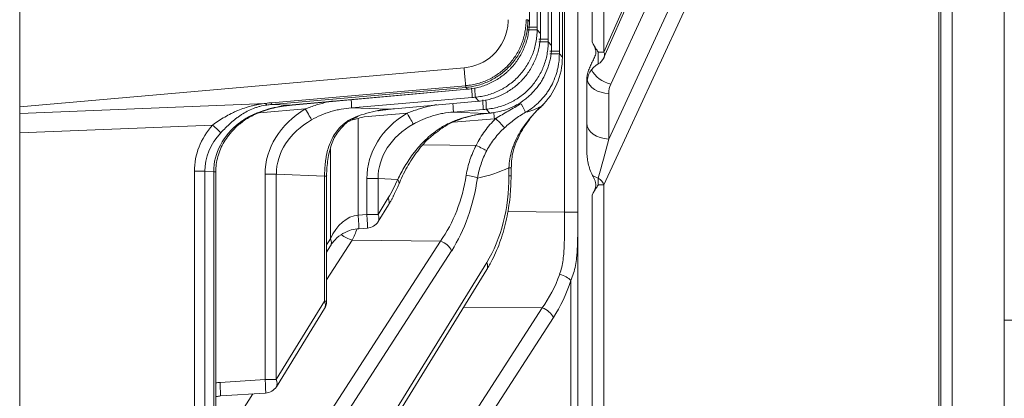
# Model space of a CAD drawing. Header units: millimetres. Extents: x 4 to 836, y 5 to 589.
# Tile 3 of 153: x 121 to 143, y 266 to 274. Entities that reach past the tile are written whole.
import ezdxf

# ---------------------------------------------------------------- set-up
doc = ezdxf.new("R2010")
doc.units = ezdxf.units.MM
doc.layers.add('1', color=7, linetype='Continuous', true_color=0xffffff)

msp = doc.modelspace()

# ---------------------------------------------------------------- linework, layer by layer
at = {"layer": '1', "color": 143, "linetype": 'Continuous', "lineweight": 13}
for p, q in [((141.357, 259.381), (141.357, 343.502)), ((141.651, 342.976), (141.651, 259.907)), ((133.109, 269.725), (133.109, 292.787)), ((133.401, 292.788), (133.401, 269.725)), ((133.977, 273.255), (137.781, 281.886)), ((134.083, 271.337), (138.508, 280.939)), ((137.998, 280.946), (134.127, 272.547)), ((132.994, 280.609), (132.994, 273.274)), ((133.062, 273.144), (133.062, 280.739)), ((138.771, 280.727), (133.977, 270.324)), ((132.823, 273.402), (132.823, 280.481)), ((132.579, 273.666), (132.579, 280.217)), ((132.749, 280.345), (132.749, 273.538)), ((132.335, 273.93), (132.335, 279.954)), ((132.503, 280.08), (132.503, 273.803)), ((133.977, 275.274), (133.977, 273.255)), ((133.714, 273.484), (133.714, 275.045)), ((132.301, 273.966), (132.335, 273.93)), ((132.297, 273.803), (132.503, 273.803)), ((132.503, 273.747), (132.579, 273.666)), ((132.749, 273.538), (132.542, 273.538)), ((132.749, 273.483), (132.823, 273.402)), ((132.994, 273.274), (132.787, 273.274)), ((132.994, 273.218), (133.062, 273.144)), ((133.853, 273.255), (133.977, 273.255)), ((133.853, 273.255), (133.853, 272.995)), ((126.654, 272.139), (130.929, 272.514)), ((130.932, 272.475), (126.657, 272.1)), ((127.19, 272.096), (130.973, 272.436)), ((130.973, 272.436), (130.936, 272.475)), ((134.083, 272.343), (134.083, 271.337)), ((121.101, 271.903), (126.527, 272.124)), ((126.654, 272.139), (126.657, 272.1)), ((131.071, 272.254), (128.416, 272.026)), ((129.359, 272.006), (131.217, 272.173)), ((131.217, 272.173), (131.137, 272.259)), ((127.395, 272), (126.384, 271.914)), ((126.657, 272.1), (127.049, 272.083)), ((127.19, 272.096), (127.19, 272.095)), ((128.416, 272.026), (129.218, 271.993)), ((129.637, 271.907), (128.695, 271.826)), ((129.359, 272.006), (129.36, 272.005)), ((131.316, 271.989), (130.658, 271.933)), ((130.658, 271.933), (131.386, 271.902)), ((131.461, 271.909), (131.382, 271.995)), ((131.496, 271.912), (131.496, 271.911)), ((128.563, 271.787), (128.563, 269.658)), ((131.562, 271.786), (130.66, 271.709)), ((125.35, 271.645), (121.101, 271.472)), ((127.948, 269.136), (127.948, 271.112)), ((129.997, 271.209), (131.161, 271.196)), ((124.951, 270.625), (125.181, 270.625)), ((124.951, 263.469), (124.951, 270.625)), ((125.181, 270.625), (125.181, 263.469)), ((125.377, 270.616), (125.181, 270.625)), ((125.423, 270.616), (125.377, 270.616)), ((125.377, 263.787), (125.377, 270.616)), ((131.884, 270.702), (131.93, 270.702)), ((131.884, 270.526), (131.884, 270.702)), ((126.51, 270.559), (126.756, 270.559)), ((126.51, 266.028), (126.51, 270.559)), ((127.82, 270.514), (126.756, 270.559)), ((126.756, 270.559), (126.756, 266.028)), ((127.866, 270.514), (127.82, 270.514)), ((127.82, 267.756), (127.82, 270.514)), ((128.752, 270.465), (128.998, 270.465)), ((128.752, 269.67), (128.752, 270.465)), ((129.432, 270.447), (128.998, 270.465)), ((128.998, 270.465), (128.998, 269.67)), ((131.884, 270.526), (131.93, 270.526)), ((133.853, 270.474), (133.853, 270.324)), ((133.977, 270.324), (133.853, 270.324)), ((133.977, 270.324), (133.977, 262.034)), ((128.998, 269.67), (129.225, 270.038)), ((133.714, 262.034), (133.714, 270.095)), ((131.856, 269.739), (133.109, 269.725)), ((128.563, 269.658), (128.752, 269.67)), ((128.752, 269.67), (128.998, 269.67)), ((133.109, 269.725), (133.401, 269.725)), ((124.935, 260.65), (130.375, 269.084)), ((127.866, 269.002), (127.948, 269.136)), ((128.43, 269.105), (127.866, 268.231)), ((130.375, 269.084), (128.43, 269.105)), ((130.621, 268.872), (125.181, 260.437)), ((125.181, 258.519), (131.394, 268.612)), ((133.247, 265.206), (133.247, 268.214)), ((124.935, 255.7), (132.617, 267.61)), ((126.756, 266.028), (127.82, 267.756)), ((127.866, 267.756), (127.82, 267.756)), ((132.617, 267.61), (130.887, 267.629)), ((132.863, 267.398), (125.181, 255.488)), ((125.516, 265.965), (126.51, 266.028)), ((126.51, 266.028), (126.756, 266.028)), ((126.24, 265.711), (125.423, 264.443))]:
    msp.add_line(p, q, dxfattribs=at)
at = {"layer": '1', "color": 143, "linetype": 'Continuous', "lineweight": 18}
for p, q in [((141.401, 343.502), (141.401, 259.381)), ((142.801, 260.109), (142.801, 342.774)), ((133.401, 292.784), (133.401, 252.718)), ((121.101, 281.835), (121.101, 272.049)), ((133.978, 273.134), (137.782, 281.765)), ((133.063, 273.144), (133.063, 280.739)), ((132.824, 273.402), (132.824, 280.481)), ((132.58, 273.666), (132.58, 280.217)), ((132.335, 273.93), (132.335, 279.954)), ((132.333, 273.861), (132.334, 273.861)), ((132.334, 273.907), (132.335, 273.907)), ((132.335, 273.93), (132.335, 273.93)), ((132.58, 273.666), (132.579, 273.666)), ((132.579, 273.643), (132.579, 273.643)), ((132.577, 273.597), (132.578, 273.598)), ((132.822, 273.333), (132.822, 273.334)), ((132.824, 273.402), (132.823, 273.402)), ((132.823, 273.379), (132.824, 273.38)), ((133.062, 273.144), (133.063, 273.144)), ((130.894, 272.908), (121.101, 272.049)), ((133.601, 272.631), (133.601, 271.073)), ((127.19, 272.095), (130.973, 272.435)), ((130.973, 272.436), (130.973, 272.435)), ((131.006, 272.44), (131.006, 272.439)), ((129.36, 272.005), (131.218, 272.172)), ((131.217, 272.173), (131.218, 272.172)), ((131.228, 272.174), (131.229, 272.173)), ((131.25, 272.176), (131.25, 272.175)), ((121.101, 272.049), (121.101, 271.903)), ((121.101, 271.472), (121.101, 271.903)), ((126.828, 272.051), (126.828, 272.055)), ((127.049, 272.083), (127.049, 272.083)), ((128.997, 271.961), (128.998, 271.964)), ((131.461, 271.909), (131.462, 271.908)), ((131.506, 271.914), (131.506, 271.913)), ((121.101, 254.004), (121.101, 271.472)), ((130.353, 271.543), (130.353, 271.543)), ((125.423, 263.714), (125.423, 270.616)), ((131.93, 270.526), (131.93, 270.702)), ((127.866, 267.756), (127.866, 270.514)), ((129, 269.513), (129.227, 269.881)), ((128.574, 269.358), (128.763, 269.37)), ((127.866, 268.842), (127.95, 268.979)), ((125.182, 258.362), (131.396, 268.455)), ((126.758, 265.871), (127.822, 267.599)), ((125.527, 265.666), (126.521, 265.729))]:
    msp.add_line(p, q, dxfattribs=at)
at = {"layer": '1', "color": 251, "linetype": 'Continuous', "lineweight": 13}
msp.add_line((143.401, 267.342), (142.801, 267.342), dxfattribs=at)
at = {"layer": '1', "color": 143, "linetype": 'Continuous', "lineweight": 18}
for centre, radius, start, end in [((134.101, 272.561), 0.5, 119.743, 180), ((133.704, 273.255), 0.3, 299.743, 336.2135), ((128.744, 269.67), 0.3, 273.6173, 328.3824), ((127.566, 267.756), 0.3, 328.3824, 0), ((126.502, 266.028), 0.3, 273.6173, 328.3824)]:
    msp.add_arc(centre, radius, start, end, dxfattribs=at)
at = {"layer": '1', "color": 143, "linetype": 'Continuous', "lineweight": 13}
for centre, major_axis, ratio, start_param, end_param in [((132.002, 273.966), (-0.3, 0), 0.005232, 2.617995, 3.071779), ((132.204, 273.747), (-0.3, 0), 0.013334, 1.883438, 3.071773), ((132.449, 273.483), (-0.3, 0), 0.013334, 1.883438, 3.071773), ((132.695, 273.218), (0.3, 0), 0.013334, 5.025031, 6.213366), ((133.704, 273.255), (-0.275, 0.121), 0.66696, 3.141574, 3.725569), ((134.145, 272.9), (0.454, -0.209), 0.680569, 3.8312, 4.979628), ((134.101, 272.697), (0.5, 0), 0.707107, 3.301804, 4.677482), ((130.91, 272.773), (-0.026, 0.299), 0.016218, 3.222745, 3.665123), ((131.045, 272.552), (-0.026, 0.299), 0.026082, 3.222762, 4.409161), ((131.11, 272.557), (-0.025, 0.299), 0.042536, 3.222808, 4.411953), ((134.583, 272.319), (-0.358, 0.367), 0.951819, 0.349719, 0.773054), ((129.196, 270.252), (-3.264, 1.53), 0.343121, 5.74929, 5.811813), ((126.504, 272.382), (-0.046, 0.296), 0.114526, 2.614166, 3.026754), ((128.39, 272.324), (-0.026, 0.299), 0.026082, 3.222762, 4.29866), ((130.631, 272.23), (-0.026, 0.299), 0.026082, 3.222762, 4.333156), ((131.29, 272.287), (-0.026, 0.299), 0.026082, 3.222762, 4.409161), ((131.356, 272.292), (0.025, -0.299), 0.042536, 0.081215, 1.27036), ((128.673, 270.532), (-2.162, 0.087), 0.83193, 5.377917, 6.316632), ((129.174, 270.511), (-3.106, 1.31), 0.293494, 5.769768, 5.832291), ((127.388, 272), (-0.154, 0.258), 0.022477, 3.478126, 4.698968), ((130.915, 270.438), (-2.162, 0.087), 0.83193, 5.377917, 6.316632), ((129.629, 271.907), (-0.154, 0.258), 0.022477, 3.478126, 4.698968), ((131.575, 271.786), (0.043, -0.498), 0.026082, 4.438521, 4.710155), ((132.1, 272.184), (-0.15, 0.26), 0.030164, 3.241724, 4.428809), ((131.288, 273.444), (-1.764, 0.935), 0.715025, 2.46814, 2.701682), ((127.216, 270.593), (-1.838, 0.08), 0.815372, 5.513193, 6.320507), ((125.769, 271.91), (-0.189, 0.233), 0.020324, 2.749358, 3.15149), ((128.666, 270.532), (-1.908, 0.077), 0.78539, 5.378087, 6.316802), ((128.583, 271.584), (-0.749, -0.141), 0.267112, 4.688505, 4.913114), ((128.73, 271.577), (-0.3, 0.012), 0.83193, 4.86305, 5.334196), ((131.423, 273.285), (-1.167, 0.96), 0.992658, 2.34843, 2.368809), ((131.585, 271.789), (0.21, -0.214), 0.018712, 0.291864, 1.552486), ((134.101, 271.69), (0.5, 0), 0.707107, 3.141593, 4.677482), ((127.193, 270.595), (-2.241, 0.085), 0.802553, 5.70762, 6.313439), ((127.169, 270.595), (-1.988, 0.076), 0.754119, 5.707974, 6.313792), ((125.326, 271.645), (-0.226, 0.197), 0.053384, 3.607848, 4.651301), ((128.027, 271.852), (-0.208, 0.216), 0.292265, 2.742836, 3.148313), ((130.907, 270.438), (-1.908, 0.077), 0.78539, 5.378087, 6.316802), ((130.179, 271.787), (0.174, -0.244), 0.015443, 0.01864, 0.372168), ((134.101, 271.185), (-0.473, -1.73), 0.031741, 4.633426, 5.145035), ((131.153, 271.196), (-0.271, 0.13), 0.01131, 3.606778, 4.688778), ((130.019, 273.444), (-3.13, 1.531), 0.838284, 2.313103, 2.544029), ((128.041, 271.935), (-0.018, -2.7), 0.619901, 0.796142, 0.99122), ((129.178, 270.447), (0.277, -0.115), 0.518479, 6.282759, 6.956222), ((128.872, 271.222), (-0.04, 3), 0.707306, 3.909817, 4.474016), ((129.126, 271.222), (-0.026, 3.3), 0.640683, 3.915004, 4.479203), ((130.935, 270.475), (0.297, -0.043), 0.220852, 0.578212, 1.574424), ((130.21, 270.509), (-0.018, -2.7), 0.619901, 0.796142, 1.581256), ((134.101, 270.723), (0.5, 0), 0.574103, 3.859354, 4.193275), ((133.704, 270.324), (-0.272, 0.126), 0.680569, 3.736804, 4.46802), ((128.971, 270.038), (0.255, -0.157), 0.639648, 6.28316, 7.049451), ((128.583, 268.609), (-0.056, -1.05), 0.712297, 3.24302, 4.225456), ((128.555, 269.658), (-0.019, 0.299), 0.026125, 3.143698, 4.710737), ((128.744, 269.67), (-0.019, 0.299), 0.026125, 3.141658, 4.710737), ((128.744, 269.67), (-0.255, 0.157), 0.639648, 3.141568, 3.907858), ((127.43, 271.237), (-0.001, -3), 0.474026, 0.780341, 0.892882), ((127.695, 269.136), (-0.255, 0.157), 0.639648, 3.141568, 3.907858), ((128.449, 269.635), (-0.63, 0.407), 0.652221, 1.574497, 1.94031), ((130.367, 268.872), (0.252, -0.163), 0.652221, 0.779862, 1.94031), ((131.114, 269.748), (-0.04, 3), 0.707306, 3.909817, 4.218685), ((131.368, 269.748), (-0.026, 3.3), 0.640683, 3.915004, 4.223872), ((132.993, 268.214), (-0.285, 0.094), 0.447089, 3.779987, 4.830214), ((127.566, 267.756), (0.255, -0.157), 0.639648, 6.28316, 7.049451), ((132.609, 267.398), (-0.252, 0.163), 0.652221, 3.921455, 5.081902), ((125.068, 264.452), (-0.9, -1.406), 0.62879, 3.573687, 3.651329), ((125.508, 265.965), (0.019, -0.299), 0.026125, 0.002486, 1.569145), ((126.502, 266.028), (0.019, -0.299), 0.026125, 0.000066, 1.569145), ((126.502, 266.028), (-0.255, 0.157), 0.639648, 3.141568, 3.907858)]:
    msp.add_ellipse(centre, major_axis=major_axis, ratio=ratio, start_param=start_param, end_param=end_param, dxfattribs=at)
at = {"layer": '1', "color": 143, "linetype": 'Continuous', "lineweight": 18}
for centre, major_axis, ratio, start_param, end_param in [((131.562, 273.148), (-0.549, 1.399), 0.997682, 3.530134, 4.336636), ((131.14, 268.612), (0.255, -0.157), 0.639648, 6.28316, 7.049451)]:
    msp.add_ellipse(centre, major_axis=major_axis, ratio=ratio, start_param=start_param, end_param=end_param, dxfattribs=at)
for points, knots in [([(130.894, 272.909), (131.128, 272.93), (131.354, 273.029), (131.73, 273.378), (131.856, 273.652), (131.866, 273.946), (131.867, 273.958), (131.867, 273.971)], [0, 0, 0, 0, 0.444489, 0.444489, 0.97588, 0.97588, 1, 1, 1, 1]), ([(131.006, 272.44), (131.094, 272.45), (131.18, 272.467), (131.306, 272.505), (131.348, 272.519), (131.409, 272.543), (131.43, 272.552), (131.47, 272.57), (131.49, 272.579), (131.589, 272.629), (131.664, 272.676), (131.769, 272.755), (131.803, 272.782), (131.853, 272.827), (131.869, 272.842), (131.901, 272.873), (131.916, 272.889), (131.992, 272.97), (132.046, 273.039), (132.117, 273.15), (132.14, 273.188), (132.171, 273.246), (132.181, 273.266), (132.2, 273.306), (132.209, 273.327), (132.251, 273.428), (132.278, 273.512), (132.307, 273.641), (132.315, 273.684), (132.324, 273.75), (132.326, 273.772), (132.33, 273.817), (132.332, 273.839), (132.333, 273.861)], [0, 0, 0, 0, 0.125, 0.125, 0.1875, 0.1875, 0.21875, 0.21875, 0.25, 0.25, 0.375, 0.375, 0.4375, 0.4375, 0.46875, 0.46875, 0.5, 0.5, 0.625, 0.625, 0.6875, 0.6875, 0.71875, 0.71875, 0.75, 0.75, 0.875, 0.875, 0.9375, 0.9375, 0.96875, 0.96875, 1, 1, 1, 1]), ([(131.25, 272.176), (131.338, 272.186), (131.424, 272.203), (131.551, 272.241), (131.592, 272.255), (131.654, 272.28), (131.674, 272.288), (131.714, 272.306), (131.734, 272.316), (131.834, 272.366), (131.908, 272.412), (132.014, 272.491), (132.048, 272.519), (132.097, 272.563), (132.113, 272.578), (132.145, 272.609), (132.16, 272.625), (132.236, 272.706), (132.29, 272.775), (132.362, 272.886), (132.384, 272.924), (132.415, 272.983), (132.425, 273.002), (132.444, 273.043), (132.453, 273.063), (132.496, 273.165), (132.522, 273.248), (132.551, 273.377), (132.559, 273.42), (132.568, 273.486), (132.571, 273.508), (132.575, 273.553), (132.576, 273.575), (132.577, 273.597)], [0, 0, 0, 0, 0.125, 0.125, 0.1875, 0.1875, 0.21875, 0.21875, 0.25, 0.25, 0.375, 0.375, 0.4375, 0.4375, 0.46875, 0.46875, 0.5, 0.5, 0.625, 0.625, 0.6875, 0.6875, 0.71875, 0.71875, 0.75, 0.75, 0.875, 0.875, 0.9375, 0.9375, 0.96875, 0.96875, 1, 1, 1, 1]), ([(133.601, 272.631), (133.601, 272.707), (133.615, 272.781), (133.651, 272.89), (133.666, 272.925), (133.697, 272.994), (133.715, 273.027), (133.741, 273.078), (133.749, 273.095), (133.766, 273.129), (133.773, 273.147), (133.786, 273.182), (133.792, 273.2), (133.796, 273.228), (133.797, 273.238), (133.798, 273.257), (133.798, 273.266), (133.796, 273.285), (133.794, 273.294), (133.79, 273.313), (133.788, 273.322), (133.779, 273.349), (133.772, 273.366), (133.757, 273.4), (133.749, 273.417), (133.732, 273.451), (133.723, 273.468), (133.714, 273.484)], [0, 0, 0, 0, 0.25, 0.25, 0.375, 0.375, 0.5, 0.5, 0.5625, 0.5625, 0.625, 0.625, 0.6875, 0.6875, 0.71875, 0.71875, 0.75, 0.75, 0.78125, 0.78125, 0.8125, 0.8125, 0.875, 0.875, 0.9375, 0.9375, 1, 1, 1, 1]), ([(133.714, 273.484), (133.735, 273.444), (133.757, 273.404), (133.792, 273.347), (133.804, 273.328), (133.822, 273.301), (133.831, 273.287), (133.84, 273.273), (133.847, 273.264), (133.85, 273.26), (133.853, 273.255)], [0, 0, 0, 0, 0.5, 0.5, 0.75, 0.75, 0.875, 0.9375, 0.9375, 1, 1, 1, 1]), ([(131.854, 271.999), (131.922, 272.024), (131.988, 272.055), (132.115, 272.125), (132.175, 272.165), (132.248, 272.22), (132.262, 272.231), (132.29, 272.254), (132.304, 272.266), (132.345, 272.303), (132.372, 272.328), (132.448, 272.406), (132.494, 272.461), (132.558, 272.549), (132.579, 272.579), (132.607, 272.626), (132.617, 272.642), (132.635, 272.673), (132.644, 272.689), (132.686, 272.77), (132.715, 272.837), (132.751, 272.939), (132.761, 272.974), (132.78, 273.044), (132.789, 273.079), (132.81, 273.187), (132.818, 273.26), (132.822, 273.333)], [0, 0, 0, 0, 0.125, 0.125, 0.25, 0.25, 0.28125, 0.28125, 0.3125, 0.3125, 0.375, 0.375, 0.5, 0.5, 0.5625, 0.5625, 0.59375, 0.59375, 0.625, 0.625, 0.75, 0.75, 0.8125, 0.8125, 0.875, 0.875, 1, 1, 1, 1]), ([(130.929, 272.514), (130.93, 272.503), (130.931, 272.494), (130.932, 272.481), (130.932, 272.477), (130.932, 272.475)], [0, 0, 0, 0, 0.5, 0.5, 1, 1, 1, 1]), ([(125.961, 271.674), (125.982, 271.693), (126.079, 271.776), (126.309, 271.896), (126.581, 272), (126.768, 272.037), (126.829, 272.047)], [0, 0, 0, 0, 0.089823, 0.400665, 0.807301, 1, 1, 1, 1]), ([(128.511, 271.825), (128.589, 271.857), (128.669, 271.884), (128.831, 271.93), (128.914, 271.949), (128.998, 271.964)], [0, 0, 0, 0, 0.5, 0.5, 1, 1, 1, 1]), ([(131.496, 271.912), (131.497, 271.913), (131.499, 271.913), (131.502, 271.913), (131.504, 271.913), (131.506, 271.914)], [0, 0, 0, 0, 0.522587, 0.522587, 1, 1, 1, 1]), ([(131.506, 271.914), (131.565, 271.921), (131.624, 271.931), (131.74, 271.96), (131.797, 271.977), (131.854, 271.999)], [0, 0, 0, 0, 0.5, 0.5, 1, 1, 1, 1]), ([(131.936, 270.701), (131.935, 270.806), (131.955, 271.031), (132.077, 271.377), (132.293, 271.727), (132.49, 271.967), (132.621, 272.076), (132.636, 272.088)], [0, 0, 0, 0, 0.193146, 0.424948, 0.680364, 0.963351, 1, 1, 1, 1]), ([(128.24, 271.635), (128.254, 271.65), (128.308, 271.705), (128.425, 271.774), (128.52, 271.818), (128.562, 271.833)], [0, 0, 0, 0, 0.183118, 0.656128, 1, 1, 1, 1]), ([(130.354, 271.541), (130.428, 271.593), (130.612, 271.704), (130.944, 271.828), (131.209, 271.884), (131.351, 271.898), (131.356, 271.898)], [0, 0, 0, 0, 0.249249, 0.601372, 0.987414, 1, 1, 1, 1]), ([(125.423, 270.616), (125.423, 270.671), (125.434, 270.84), (125.512, 271.124), (125.697, 271.432), (125.864, 271.601), (125.958, 271.677)], [0, 0, 0, 0, 0.131793, 0.415851, 0.710863, 1, 1, 1, 1]), ([(127.867, 270.514), (127.866, 270.521), (127.863, 270.646), (127.886, 270.89), (127.963, 271.218), (128.08, 271.467), (128.195, 271.59), (128.242, 271.632)], [0, 0, 0, 0, 0.016036, 0.294033, 0.569394, 0.843707, 1, 1, 1, 1]), ([(129.456, 270.332), (129.456, 270.334), (129.503, 270.455), (129.626, 270.71), (129.857, 271.07), (130.105, 271.353), (130.287, 271.488), (130.359, 271.534)], [0, 0, 0, 0, 0.003124, 0.299923, 0.576663, 0.840113, 1, 1, 1, 1]), ([(133.724, 270.534), (133.703, 270.576), (133.685, 270.618), (133.654, 270.706), (133.641, 270.75), (133.626, 270.819), (133.622, 270.842), (133.614, 270.888), (133.611, 270.911), (133.603, 270.98), (133.601, 271.026), (133.601, 271.073)], [0, 0, 0, 0, 0.25, 0.25, 0.5, 0.5, 0.625, 0.625, 0.75, 0.75, 1, 1, 1, 1]), ([(131.396, 268.455), (131.438, 268.523), (131.55, 268.723), (131.705, 269.089), (131.838, 269.562), (131.914, 270.046), (131.93, 270.369), (131.93, 270.526)], [0, 0, 0, 0, 0.127015, 0.359275, 0.583437, 0.80106, 1, 1, 1, 1]), ([(133.714, 270.095), (133.723, 270.112), (133.732, 270.13), (133.75, 270.164), (133.758, 270.182), (133.774, 270.217), (133.781, 270.235), (133.79, 270.263), (133.792, 270.273), (133.796, 270.292), (133.797, 270.302), (133.798, 270.332), (133.797, 270.351), (133.791, 270.381), (133.788, 270.39), (133.782, 270.409), (133.779, 270.418), (133.768, 270.446), (133.76, 270.464), (133.742, 270.499), (133.733, 270.517), (133.724, 270.534)], [0, 0, 0, 0, 0.125, 0.125, 0.25, 0.25, 0.375, 0.375, 0.4375, 0.4375, 0.5, 0.5, 0.625, 0.625, 0.6875, 0.6875, 0.75, 0.75, 0.875, 0.875, 1, 1, 1, 1]), ([(133.853, 270.324), (133.85, 270.32), (133.847, 270.315), (133.84, 270.306), (133.831, 270.292), (133.822, 270.279), (133.804, 270.251), (133.792, 270.232), (133.757, 270.175), (133.735, 270.136), (133.714, 270.095)], [0, 0, 0, 0, 0.0625, 0.0625, 0.125, 0.25, 0.25, 0.5, 0.5, 1, 1, 1, 1]), ([(127.95, 268.979), (127.97, 269.012), (128.032, 269.098), (128.161, 269.22), (128.345, 269.317), (128.491, 269.352), (128.562, 269.358), (128.574, 269.358)], [0, 0, 0, 0, 0.188695, 0.509374, 0.76666, 0.960152, 1, 1, 1, 1]), ([(125.422, 265.651), (125.426, 265.652), (125.461, 265.659), (125.496, 265.663), (125.527, 265.666)], [0, 0, 0, 0, 0.117147, 1, 1, 1, 1])]:
    msp.add_open_spline(points, degree=3, knots=knots, dxfattribs=at)
at = {"layer": '1', "color": 143, "linetype": 'Continuous', "lineweight": 13}
for points, knots in [([(130.935, 272.515), (130.958, 272.517), (130.98, 272.519), (131.025, 272.525), (131.048, 272.529), (131.114, 272.541), (131.158, 272.551), (131.287, 272.587), (131.371, 272.619), (131.472, 272.669), (131.492, 272.68), (131.532, 272.702), (131.59, 272.736), (131.682, 272.799), (131.751, 272.856), (131.818, 272.917), (131.85, 272.948), (131.942, 273.049), (131.996, 273.12), (132.067, 273.234), (132.089, 273.273), (132.129, 273.354), (132.147, 273.396), (132.196, 273.522), (132.22, 273.608), (132.245, 273.74), (132.251, 273.784), (132.257, 273.852), (132.259, 273.875), (132.261, 273.92), (132.262, 273.943), (132.262, 273.965)], [0, 0, 0, 0, 0.03125, 0.03125, 0.0625, 0.0625, 0.125, 0.125, 0.25, 0.25, 0.28125, 0.28125, 0.3125, 0.375, 0.4375, 0.4375, 0.5, 0.5, 0.625, 0.625, 0.6875, 0.6875, 0.75, 0.75, 0.875, 0.875, 0.9375, 0.9375, 0.96875, 0.96875, 1, 1, 1, 1]), ([(132.301, 273.966), (132.301, 273.943), (132.3, 273.919), (132.298, 273.873), (132.297, 273.849), (132.29, 273.78), (132.284, 273.734), (132.258, 273.599), (132.233, 273.51), (132.183, 273.381), (132.164, 273.338), (132.123, 273.255), (132.1, 273.215), (132.027, 273.097), (131.971, 273.024), (131.877, 272.921), (131.844, 272.888), (131.776, 272.826), (131.705, 272.768), (131.629, 272.716), (131.57, 272.679), (131.55, 272.668), (131.509, 272.645), (131.488, 272.634), (131.384, 272.583), (131.298, 272.55), (131.166, 272.513), (131.121, 272.502), (131.052, 272.49), (131.029, 272.486), (130.983, 272.48), (130.96, 272.477), (130.936, 272.475)], [0, 0, 0, 0, 0.03125, 0.03125, 0.0625, 0.0625, 0.125, 0.125, 0.25, 0.25, 0.3125, 0.3125, 0.375, 0.375, 0.5, 0.5, 0.5625, 0.5625, 0.625, 0.6875, 0.6875, 0.71875, 0.71875, 0.75, 0.75, 0.875, 0.875, 0.9375, 0.9375, 0.96875, 0.96875, 1, 1, 1, 1]), ([(132.503, 273.747), (132.503, 273.724), (132.503, 273.701), (132.501, 273.654), (132.499, 273.631), (132.493, 273.561), (132.486, 273.516), (132.461, 273.38), (132.435, 273.291), (132.393, 273.183), (132.384, 273.162), (132.365, 273.119), (132.336, 273.056), (132.302, 272.996), (132.229, 272.879), (132.173, 272.805), (132.047, 272.668), (131.978, 272.606), (131.868, 272.524), (131.83, 272.498), (131.771, 272.462), (131.751, 272.45), (131.71, 272.428), (131.689, 272.417), (131.585, 272.366), (131.499, 272.333), (131.366, 272.296), (131.321, 272.286), (131.252, 272.274), (131.229, 272.27), (131.183, 272.264), (131.16, 272.261), (131.137, 272.259)], [0, 0, 0, 0, 0.03125, 0.03125, 0.0625, 0.0625, 0.125, 0.125, 0.25, 0.25, 0.28125, 0.28125, 0.3125, 0.375, 0.375, 0.5, 0.5, 0.625, 0.625, 0.6875, 0.6875, 0.71875, 0.71875, 0.75, 0.75, 0.875, 0.875, 0.9375, 0.9375, 0.96875, 0.96875, 1, 1, 1, 1]), ([(132.749, 273.483), (132.749, 273.459), (132.748, 273.436), (132.746, 273.389), (132.744, 273.366), (132.738, 273.297), (132.731, 273.251), (132.706, 273.115), (132.68, 273.027), (132.638, 272.919), (132.63, 272.897), (132.611, 272.855), (132.581, 272.792), (132.547, 272.731), (132.474, 272.614), (132.418, 272.541), (132.292, 272.403), (132.223, 272.342), (132.113, 272.259), (132.075, 272.233), (132.016, 272.197), (131.996, 272.185), (131.955, 272.163), (131.934, 272.152), (131.83, 272.101), (131.744, 272.069), (131.611, 272.032), (131.566, 272.021), (131.497, 272.009), (131.474, 272.005), (131.428, 271.999), (131.405, 271.997), (131.382, 271.995)], [0, 0, 0, 0, 0.03125, 0.03125, 0.0625, 0.0625, 0.125, 0.125, 0.25, 0.25, 0.28125, 0.28125, 0.3125, 0.375, 0.375, 0.5, 0.5, 0.625, 0.625, 0.6875, 0.6875, 0.71875, 0.71875, 0.75, 0.75, 0.875, 0.875, 0.9375, 0.9375, 0.96875, 0.96875, 1, 1, 1, 1]), ([(132.994, 273.218), (132.994, 273.152), (132.99, 273.087), (132.977, 272.99), (132.971, 272.958), (132.962, 272.91), (132.958, 272.894), (132.951, 272.862), (132.947, 272.846), (132.926, 272.768), (132.884, 272.645), (132.827, 272.529), (132.787, 272.458), (132.778, 272.444), (132.761, 272.416), (132.734, 272.375), (132.706, 272.336), (132.647, 272.259), (132.605, 272.21), (132.536, 272.141), (132.513, 272.119), (132.464, 272.076), (132.438, 272.055), (132.361, 271.995), (132.307, 271.959), (132.25, 271.926)], [0, 0, 0, 0, 0.125, 0.125, 0.1875, 0.1875, 0.21875, 0.21875, 0.25, 0.25, 0.375, 0.5, 0.5, 0.53125, 0.53125, 0.5625, 0.625, 0.625, 0.75, 0.75, 0.8125, 0.8125, 0.875, 0.875, 1, 1, 1, 1]), ([(125.35, 271.645), (125.438, 271.708), (125.528, 271.768), (125.667, 271.849), (125.714, 271.874), (125.786, 271.911), (125.81, 271.922), (125.859, 271.945), (125.883, 271.955), (125.957, 271.986), (126.006, 272.005), (126.107, 272.038), (126.158, 272.053), (126.235, 272.073), (126.261, 272.079), (126.314, 272.091), (126.34, 272.096), (126.419, 272.11), (126.473, 272.118), (126.527, 272.124)], [0, 0, 0, 0, 0.25, 0.25, 0.375, 0.375, 0.4375, 0.4375, 0.5, 0.5, 0.625, 0.625, 0.75, 0.75, 0.8125, 0.8125, 0.875, 0.875, 1, 1, 1, 1]), ([(127.395, 272), (127.476, 272.033), (127.558, 272.062), (127.723, 272.114), (127.806, 272.136), (127.926, 272.164), (127.962, 272.172), (127.998, 272.179)], [0, 0, 0, 0, 0.412467, 0.412467, 0.824934, 0.824934, 1, 1, 1, 1]), ([(126.546, 272.087), (126.495, 272.08), (126.444, 272.07), (126.371, 272.051), (126.346, 272.044), (126.298, 272.028), (126.275, 272.02), (126.205, 271.993), (126.161, 271.973), (126.073, 271.927), (126.031, 271.902), (125.969, 271.862), (125.948, 271.848), (125.907, 271.818), (125.887, 271.803), (125.827, 271.756), (125.788, 271.724), (125.675, 271.622), (125.603, 271.549), (125.533, 271.474)], [0, 0, 0, 0, 0.125, 0.125, 0.1875, 0.1875, 0.25, 0.25, 0.375, 0.375, 0.5, 0.5, 0.5625, 0.5625, 0.625, 0.625, 0.75, 0.75, 1, 1, 1, 1]), ([(125.942, 271.693), (125.974, 271.718), (126.007, 271.741), (126.076, 271.785), (126.111, 271.805), (126.182, 271.844), (126.219, 271.862), (126.292, 271.895), (126.328, 271.911), (126.44, 271.955), (126.516, 271.98), (126.67, 272.023), (126.748, 272.04), (126.828, 272.055)], [0, 0, 0, 0, 0.125, 0.125, 0.25, 0.25, 0.375, 0.375, 0.5, 0.5, 0.75, 0.75, 1, 1, 1, 1]), ([(128.416, 272.026), (128.338, 272.02), (128.261, 272.01), (128.147, 271.989), (128.108, 271.981), (128.033, 271.963), (127.996, 271.952), (127.885, 271.919), (127.813, 271.892), (127.672, 271.831), (127.602, 271.797), (127.535, 271.758)], [0, 0, 0, 0, 0.25, 0.25, 0.375, 0.375, 0.5, 0.5, 0.75, 0.75, 1, 1, 1, 1]), ([(129.637, 271.907), (129.718, 271.939), (129.8, 271.968), (129.965, 272.02), (130.048, 272.043), (130.175, 272.072), (130.217, 272.081), (130.27, 272.091), (130.281, 272.093), (130.292, 272.095)], [0, 0, 0, 0, 0.380454, 0.380454, 0.760909, 0.760909, 0.951136, 0.951136, 1, 1, 1, 1]), ([(130.658, 271.933), (130.58, 271.927), (130.503, 271.917), (130.389, 271.895), (130.35, 271.887), (130.275, 271.869), (130.238, 271.859), (130.127, 271.825), (130.055, 271.799), (129.913, 271.737), (129.844, 271.703), (129.777, 271.665)], [0, 0, 0, 0, 0.25, 0.25, 0.375, 0.375, 0.5, 0.5, 0.75, 0.75, 1, 1, 1, 1]), ([(131.593, 271.789), (131.638, 271.818), (131.684, 271.846), (131.777, 271.9), (131.823, 271.927), (131.916, 271.981), (131.963, 272.008), (132.056, 272.061), (132.103, 272.088), (132.149, 272.116)], [0, 0, 0, 0, 0.25, 0.25, 0.5, 0.5, 0.75, 0.75, 1, 1, 1, 1]), ([(132.25, 271.926), (132.208, 271.902), (132.167, 271.878), (132.086, 271.826), (132.047, 271.798), (131.969, 271.741), (131.932, 271.711), (131.858, 271.649), (131.822, 271.617), (131.787, 271.585)], [0, 0, 0, 0, 0.25, 0.25, 0.5, 0.5, 0.75, 0.75, 1, 1, 1, 1]), ([(131.884, 270.702), (131.886, 270.768), (131.892, 270.834), (131.914, 270.963), (131.93, 271.026), (131.958, 271.12), (131.969, 271.152), (131.992, 271.213), (132.004, 271.244), (132.044, 271.335), (132.074, 271.393), (132.17, 271.564), (132.245, 271.671), (132.35, 271.798), (132.371, 271.824), (132.414, 271.873), (132.481, 271.946), (132.551, 272.015), (132.599, 272.06)], [0, 0, 0, 0, 0.125, 0.125, 0.25, 0.25, 0.3125, 0.3125, 0.375, 0.375, 0.5, 0.5, 0.75, 0.75, 0.8125, 0.8125, 0.875, 1, 1, 1, 1]), ([(128.195, 271.629), (128.217, 271.65), (128.24, 271.67), (128.278, 271.698), (128.291, 271.708), (128.317, 271.725), (128.33, 271.734), (128.397, 271.774), (128.453, 271.802), (128.511, 271.825)], [0, 0, 0, 0, 0.25, 0.25, 0.375, 0.375, 0.5, 0.5, 1, 1, 1, 1]), ([(130.343, 271.56), (130.377, 271.584), (130.413, 271.605), (130.485, 271.646), (130.522, 271.665), (130.578, 271.692), (130.596, 271.7), (130.634, 271.717), (130.691, 271.741), (130.749, 271.763), (130.865, 271.803), (130.943, 271.825), (131.103, 271.863), (131.184, 271.878), (131.267, 271.889)], [0, 0, 0, 0, 0.125, 0.125, 0.25, 0.25, 0.3125, 0.3125, 0.375, 0.5, 0.5, 0.75, 0.75, 1, 1, 1, 1]), ([(131.161, 271.196), (131.188, 271.252), (131.217, 271.306), (131.281, 271.411), (131.315, 271.462), (131.423, 271.61), (131.504, 271.702), (131.593, 271.789)], [0, 0, 0, 0, 0.25, 0.25, 0.5, 0.5, 1, 1, 1, 1]), ([(127.82, 270.514), (127.82, 270.567), (127.821, 270.62), (127.827, 270.724), (127.832, 270.775), (127.841, 270.852), (127.845, 270.877), (127.853, 270.928), (127.857, 270.953), (127.872, 271.028), (127.884, 271.076), (127.912, 271.171), (127.929, 271.218), (127.957, 271.285), (127.967, 271.308), (127.988, 271.352), (128, 271.374), (128.037, 271.438), (128.064, 271.479), (128.124, 271.557), (128.158, 271.594), (128.195, 271.629)], [0, 0, 0, 0, 0.125, 0.125, 0.25, 0.25, 0.3125, 0.3125, 0.375, 0.375, 0.5, 0.5, 0.625, 0.625, 0.6875, 0.6875, 0.75, 0.75, 0.875, 0.875, 1, 1, 1, 1]), ([(129.432, 270.447), (129.479, 270.543), (129.532, 270.641), (129.651, 270.839), (129.717, 270.938), (129.812, 271.062), (129.832, 271.086), (129.872, 271.135), (129.933, 271.206), (129.998, 271.275), (130.135, 271.406), (130.235, 271.488), (130.343, 271.56)], [0, 0, 0, 0, 0.25, 0.25, 0.5, 0.5, 0.5625, 0.5625, 0.625, 0.75, 0.75, 1, 1, 1, 1]), ([(131.787, 271.585), (131.708, 271.512), (131.635, 271.434), (131.537, 271.308), (131.506, 271.265), (131.447, 271.176), (131.42, 271.13), (131.395, 271.082)], [0, 0, 0, 0, 0.5, 0.5, 0.75, 0.75, 1, 1, 1, 1]), ([(130.943, 270.541), (130.961, 270.655), (130.988, 270.766), (131.061, 270.985), (131.106, 271.092), (131.161, 271.196)], [0, 0, 0, 0, 0.5, 0.5, 1, 1, 1, 1]), ([(131.395, 271.082), (131.345, 270.984), (131.303, 270.885), (131.234, 270.682), (131.208, 270.579), (131.189, 270.475)], [0, 0, 0, 0, 0.5, 0.5, 1, 1, 1, 1]), ([(133.001, 268.351), (133.02, 268.402), (133.035, 268.454), (133.059, 268.561), (133.068, 268.616), (133.083, 268.727), (133.089, 268.783), (133.095, 268.87), (133.097, 268.899), (133.1, 268.956), (133.101, 268.985), (133.105, 269.073), (133.106, 269.131), (133.108, 269.248), (133.108, 269.307), (133.109, 269.485), (133.109, 269.605), (133.109, 269.725)], [0, 0, 0, 0, 0.125, 0.125, 0.25, 0.25, 0.375, 0.375, 0.4375, 0.4375, 0.5, 0.5, 0.625, 0.625, 0.75, 0.75, 1, 1, 1, 1]), ([(133.401, 269.725), (133.401, 269.656), (133.401, 269.519), (133.4, 269.383), (133.4, 269.281), (133.399, 269.248), (133.398, 269.18), (133.398, 269.147), (133.395, 269.048), (133.393, 268.982), (133.388, 268.885), (133.386, 268.853), (133.381, 268.79), (133.378, 268.758), (133.368, 268.665), (133.36, 268.604), (133.338, 268.487), (133.325, 268.43), (133.291, 268.319), (133.271, 268.265), (133.247, 268.214)], [0, 0, 0, 0, 0.125, 0.25, 0.25, 0.3125, 0.3125, 0.375, 0.375, 0.5, 0.5, 0.5625, 0.5625, 0.625, 0.625, 0.75, 0.75, 0.875, 0.875, 1, 1, 1, 1])]:
    msp.add_open_spline(points, degree=3, knots=knots, dxfattribs=at)
for points, degree in [([(132.262, 273.965), (132.262, 273.967), (132.262, 273.969), (132.262, 273.971)], 3), ([(132.301, 273.971), (132.301, 273.969), (132.301, 273.968), (132.301, 273.966)], 3), ([(132.333, 273.861), (132.334, 273.876), (132.334, 273.892), (132.334, 273.907)], 3), ([(132.503, 273.803), (132.503, 273.785), (132.503, 273.766), (132.503, 273.747)], 3), ([(132.577, 273.597), (132.578, 273.613), (132.578, 273.628), (132.579, 273.643)], 3), ([(132.749, 273.538), (132.749, 273.52), (132.749, 273.501), (132.749, 273.483)], 3), ([(132.822, 273.333), (132.822, 273.349), (132.823, 273.364), (132.823, 273.379)], 3), ([(132.994, 273.274), (132.994, 273.255), (132.994, 273.236), (132.994, 273.218)], 3), ([(130.929, 272.514), (130.894, 272.908)], 1), ([(130.929, 272.514), (130.931, 272.514), (130.933, 272.514), (130.935, 272.515)], 3), ([(130.936, 272.475), (130.935, 272.475), (130.934, 272.475), (130.932, 272.475)], 3), ([(131.137, 272.259), (131.115, 272.257), (131.093, 272.256), (131.071, 272.254)], 3), ([(126.828, 272.055), (126.901, 272.068), (126.975, 272.077), (127.049, 272.083)], 3), ([(127.049, 272.083), (127.096, 272.088), (127.143, 272.092), (127.19, 272.096)], 3), ([(128.998, 271.964), (129.07, 271.977), (129.144, 271.987), (129.218, 271.993)], 3), ([(131.382, 271.995), (131.36, 271.993), (131.338, 271.991), (131.316, 271.989)], 3), ([(131.461, 271.909), (131.473, 271.91), (131.484, 271.911), (131.496, 271.912)], 3)]:
    msp.add_open_spline(points, degree=degree, dxfattribs=at)
at = {"layer": '1', "color": 143, "linetype": 'Continuous', "lineweight": 18}
for points, degree in [([(132.333, 273.861), (132.336, 273.884), (132.335, 273.907)], 2), ([(132.334, 273.907), (132.334, 273.915), (132.335, 273.922), (132.335, 273.93)], 3), ([(132.578, 273.598), (132.581, 273.621), (132.579, 273.644)], 2), ([(132.579, 273.643), (132.579, 273.651), (132.579, 273.658), (132.579, 273.666)], 3), ([(132.822, 273.334), (132.825, 273.357), (132.824, 273.38)], 2), ([(132.823, 273.379), (132.823, 273.387), (132.823, 273.395), (132.823, 273.402)], 3), ([(130.973, 272.436), (130.976, 272.437), (130.98, 272.437), (130.984, 272.437)], 3), ([(130.984, 272.437), (130.991, 272.438), (130.998, 272.439), (131.006, 272.44)], 3), ([(131.217, 272.173), (131.221, 272.173), (131.224, 272.173), (131.228, 272.174)], 3), ([(131.228, 272.174), (131.235, 272.174), (131.243, 272.175), (131.25, 272.176)], 3), ([(126.828, 272.051), (126.938, 272.074), (127.05, 272.078)], 2), ([(127.049, 272.083), (127.12, 272.089), (127.19, 272.095)], 2), ([(128.997, 271.96), (129.107, 271.983), (129.219, 271.988)], 2), ([(129.218, 271.993), (129.265, 271.997), (129.312, 272.001), (129.359, 272.006)], 3), ([(131.3, 271.893), (131.329, 271.897), (131.357, 271.9), (131.386, 271.902)], 3), ([(131.386, 271.902), (131.411, 271.904), (131.436, 271.907), (131.461, 271.909)], 3), ([(131.462, 271.908), (131.502, 271.912)], 1), ([(131.496, 271.913), (131.522, 271.915)], 1), ([(131.267, 271.889), (131.278, 271.891), (131.289, 271.892), (131.3, 271.893)], 3), ([(129.227, 269.881), (129.354, 270.087), (129.455, 270.332)], 2)]:
    msp.add_open_spline(points, degree=degree, dxfattribs=at)

doc.saveas('drawing.dxf')
